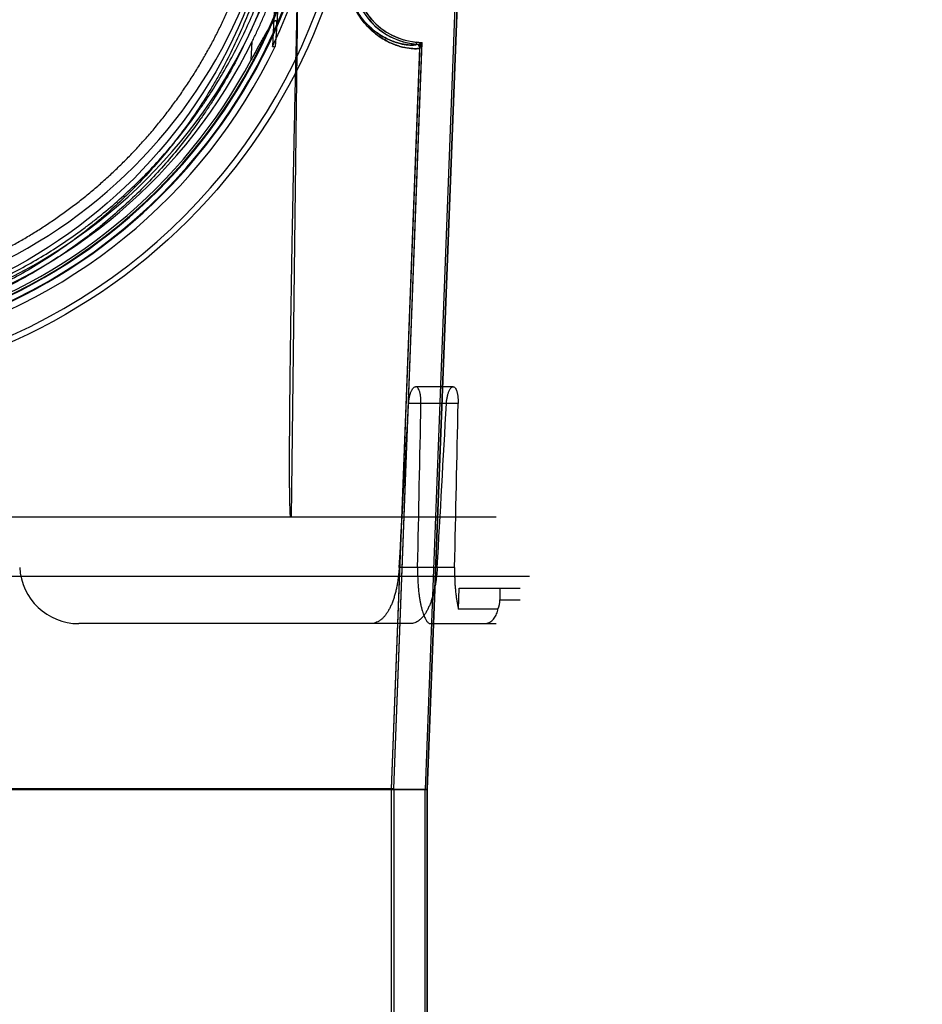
# Model space of a CAD drawing. Header units: millimetres. Extents: x 0 to 297, y 0 to 210.
# Tile 208 of 256: x 58.673 to 59.207, y 158.904 to 159.485. Entities that reach past the tile are written whole.
import ezdxf

# ---------------------------------------------------------------- set-up
doc = ezdxf.new("R2010")
doc.units = ezdxf.units.MM
doc.header["$LTSCALE"] = 16.335
doc.layers.get('0').update_dxf_attribs({"linetype": 'CONTINUOUS'})
for name, color, linetype in [('AXES_REF', 7, 'CONTINUOUS'), ('INTFCLR_1', 7, 'CONTINUOUS'), ('INTFCLR_144815', 7, 'CONTINUOUS'), ('INTFCLR_72935', 7, 'CONTINUOUS')]:
    doc.layers.add(name, color=color, linetype=linetype)

msp = doc.modelspace()

# ---------------------------------------------------------------- linework, layer by layer
at = {"color": 7, "linetype": 'Continuous'}
for radius in [6.78708, 6.7865, 6.74304]:
    msp.add_circle((57.46373, 154.71148), radius, dxfattribs=at)
msp.add_arc((57.46373, 154.71148), 6.72, 278.277129, 261.722871, dxfattribs=at)
at = {"layer": 'AXES_REF', "color": 9, "linetype": 'Continuous'}
msp.add_circle((57.46373, 154.71148), 6.19116, dxfattribs=at)
at = {"layer": 'INTFCLR_1', "color": 6, "linetype": 'Continuous'}
for p, q in [((58.94911, 159.98143), (58.91278, 159.03049)), ((58.95034, 159.98136), (58.91401, 159.03047)), ((58.89301, 159.03087), (58.90974, 159.46871)), ((58.89425, 159.03085), (58.91097, 159.46867)), ((58.14184, 159.03047), (58.91401, 159.03047)), ((58.16161, 159.03086), (58.89425, 159.03086)), ((58.89301, 158.63315), (58.89301, 159.03087)), ((58.89425, 159.03086), (58.89425, 158.63315)), ((58.91278, 157.16147), (58.91278, 159.03048)), ((58.91401, 157.16147), (58.91401, 159.03047))]:
    msp.add_line(p, q, dxfattribs=at)
at = {"layer": 'INTFCLR_1', "color": 9, "linetype": 'Continuous'}
for p, q in [((58.90783, 159.47088), (58.90793, 159.47211)), ((58.91097, 159.46867), (58.90974, 159.46871))]:
    msp.add_line(p, q, dxfattribs=at)
msp.add_circle((58.52793, 159.60448), 0.301, dxfattribs=at)
at = {"layer": 'INTFCLR_1', "color": 6, "linetype": 'Continuous'}
for centre, radius, start, end in [((58.91144, 159.51236), 0.04164, 177.81203, 265.01975), ((58.91144, 159.51236), 0.0404, 177.81203, 265.01975), ((58.90764, 159.46879), 0.0021, 357.808, 85.0163), ((58.90764, 159.46879), 0.00333, 357.808, 85.01708)]:
    msp.add_arc(centre, radius, start, end, dxfattribs=at)
at = {"layer": 'INTFCLR_1', "color": 9, "linetype": 'Continuous'}
for points, knots in [([(58.39731, 159.88259), (58.39956, 159.88369), (58.40412, 159.88583), (58.41336, 159.88991), (58.42989, 159.89646), (58.44943, 159.90253), (58.46694, 159.90651), (58.47586, 159.90818), (58.48101, 159.90903), (58.49392, 159.911), (58.51601, 159.91306), (58.54212, 159.91273), (58.559, 159.91118), (58.56679, 159.91021), (58.57198, 159.90949), (58.58603, 159.90726), (58.60856, 159.90216), (58.63038, 159.89481), (58.64328, 159.88952), (58.64792, 159.88752), (58.65479, 159.88445), (58.66924, 159.87743), (58.69042, 159.86516), (58.71014, 159.85101), (58.72217, 159.841), (58.72757, 159.83624), (58.73112, 159.83303), (58.74064, 159.82411), (58.75527, 159.80871), (58.77277, 159.78651), (58.7856, 159.76674), (58.79365, 159.75225), (58.79801, 159.74372), (58.8043, 159.73065), (58.81269, 159.71027), (58.8199, 159.68664), (58.82351, 159.67078), (58.82499, 159.66327), (58.82592, 159.65818), (58.82824, 159.64403), (58.83008, 159.62573), (58.83053, 159.6073), (58.8304, 159.59798), (58.83023, 159.59262), (58.82962, 159.57933), (58.82785, 159.56218), (58.82456, 159.54399), (58.82259, 159.53503), (58.82137, 159.52994), (58.81946, 159.52241), (58.81629, 159.51131), (58.80979, 159.49221), (58.80201, 159.47382), (58.79413, 159.4584), (58.78936, 159.44982), (58.78199, 159.43727), (58.76991, 159.41924), (58.75166, 159.39684), (58.73646, 159.38141), (58.72571, 159.37171), (58.71834, 159.36538), (58.705, 159.35473), (58.6847, 159.3408), (58.66739, 159.33128), (58.65845, 159.32692)], [0, 0, 0, 0, 0.007849, 0.015756, 0.031597, 0.063481, 0.079626, 0.08777, 0.091863, 0.095966, 0.128601, 0.161144, 0.1775, 0.181606, 0.185715, 0.19389, 0.226106, 0.257861, 0.265773, 0.269729, 0.273679, 0.289316, 0.319969, 0.350132, 0.365145, 0.368898, 0.372652, 0.380132, 0.4097, 0.43901, 0.468442, 0.483336, 0.490852, 0.498397, 0.528733, 0.55969, 0.575573, 0.5796, 0.583649, 0.591766, 0.624461, 0.641049, 0.649425, 0.653635, 0.657838, 0.691042, 0.707462, 0.715648, 0.719738, 0.723825, 0.739972, 0.755825, 0.786932, 0.802323, 0.810003, 0.817649, 0.847851, 0.877797, 0.907903, 0.915501, 0.923101, 0.938303, 0.968875, 1, 1, 1, 1]), ([(58.90974, 159.46871), (58.90974, 159.46861), (58.90939, 159.46843), (58.90835, 159.46826), (58.90662, 159.46821), (58.90442, 159.46835), (58.9021, 159.46866), (58.89937, 159.46923), (58.89685, 159.46996), (58.89463, 159.47075), (58.89212, 159.47178), (58.88874, 159.47347), (58.88447, 159.47622), (58.88084, 159.47926), (58.87788, 159.48231), (58.87556, 159.48509), (58.87372, 159.48773), (58.87228, 159.49011), (58.87083, 159.49283), (58.86952, 159.49581), (58.86856, 159.49862), (58.86804, 159.50037), (58.86756, 159.50222), (58.86716, 159.50414), (58.86685, 159.50613), (58.86647, 159.50927), (58.86638, 159.51194), (58.86646, 159.51407)], [0, 0, 0, 0, 0.004155, 0.013258, 0.048124, 0.074832, 0.107709, 0.147029, 0.19327, 0.219188, 0.246972, 0.308569, 0.37948, 0.462232, 0.509064, 0.559896, 0.615697, 0.64592, 0.677862, 0.746649, 0.784116, 0.803778, 0.823899, 0.865545, 0.887177, 0.909299, 1, 1, 1, 1]), ([(58.90783, 159.47088), (58.90782, 159.47079), (58.9075, 159.4706), (58.9065, 159.47043), (58.90487, 159.47036), (58.90277, 159.47049), (58.90058, 159.47077), (58.89799, 159.4713), (58.89559, 159.47199), (58.89348, 159.47274), (58.8911, 159.47372), (58.88789, 159.47533), (58.88383, 159.47794), (58.88038, 159.48084), (58.87756, 159.48374), (58.87536, 159.48639), (58.87361, 159.48892), (58.87224, 159.49119), (58.87086, 159.49378), (58.86961, 159.49664), (58.86855, 159.49974), (58.86784, 159.50232), (58.86737, 159.50459), (58.86708, 159.50649), (58.86671, 159.50949), (58.86663, 159.51204), (58.86671, 159.51407)], [0, 0, 0, 0, 0.004254, 0.013361, 0.048125, 0.074728, 0.107477, 0.146653, 0.19274, 0.218579, 0.246285, 0.307738, 0.378532, 0.461217, 0.508042, 0.558895, 0.614748, 0.645011, 0.677005, 0.745931, 0.783488, 0.823371, 0.865133, 0.88683, 0.909017, 1, 1, 1, 1])]:
    msp.add_open_spline(points, degree=3, knots=knots, dxfattribs=at)
at = {"layer": 'INTFCLR_144815', "color": 9, "linetype": 'Continuous'}
for p, q in [((58.83851, 159.58542), (58.83365, 159.19148)), ((58.82667, 159.51237), (58.82513, 159.48232)), ((58.81006, 159.46172), (58.81061, 159.4725)), ((58.92948, 159.26848), (58.90721, 159.26848)), ((58.93234, 159.25853), (58.90309, 159.25853)), ((58.93029, 159.16165), (58.89752, 159.16165)), ((58.95702, 159.14248), (58.96893, 159.14248)), ((58.90394, 159.12848), (58.88049, 159.12848)), ((58.91596, 159.12848), (58.95493, 159.12848))]:
    msp.add_line(p, q, dxfattribs=at)
at = {"layer": 'INTFCLR_144815', "color": 6, "linetype": 'Continuous'}
for p, q in [((58.82476, 159.51204), (58.82259, 159.46958)), ((58.82513, 159.48234), (58.82421, 159.46958)), ((58.82259, 159.46958), (58.82367, 159.46958)), ((58.95482, 159.19148), (58.10104, 159.19148)), ((58.08125, 159.15648), (58.97461, 159.15648)), ((58.93259, 159.1371), (58.93304, 159.14948)), ((58.93304, 159.14948), (58.96893, 159.14948)), ((58.95702, 159.14948), (58.95702, 159.14248)), ((58.95591, 159.1371), (58.93259, 159.1371)), ((58.88049, 159.12848), (58.70814, 159.12848))]:
    msp.add_line(p, q, dxfattribs=at)
at = {"layer": 'INTFCLR_144815', "color": 9, "linetype": 'Continuous'}
msp.add_circle((58.52793, 159.61148), 0.34617, dxfattribs=at)
for centre, radius, start, end in [((58.52793, 159.61142), 0.34267, 179.98979, 0.01021), ((58.52793, 159.61164), 0.32462, 180.02823, 359.97177), ((58.52793, 159.61144), 0.32413, 179.99334, 0.00666), ((58.52793, 159.61158), 0.32112, 180.01764, 359.98236), ((58.52793, 159.61138), 0.32063, 179.98235, 0.01765)]:
    msp.add_arc(centre, radius, start, end, dxfattribs=at)
at = {"layer": 'INTFCLR_144815', "color": 6, "linetype": 'Continuous'}
for centre, radius, start, end in [((58.52793, 159.61148), 0.3115, 180.05101, 359.94899), ((58.52793, 159.61148), 0.301, 180, 360), ((58.52793, 159.61148), 0.32705, 334.28664, 348.71221), ((58.52793, 159.61148), 0.315, 287.00631, 333.81868), ((58.52793, 159.61148), 0.32851, 283.75857, 334.40832), ((58.52793, 159.61148), 0.31941, 286.76425, 332.03934), ((58.70814, 159.16348), 0.035, 183, 270), ((58.94334, 159.14248), 0.01368, 336.8007, 359.97419)]:
    msp.add_arc(centre, radius, start, end, dxfattribs=at)
for centre, major_axis, start_param, end_param in [((58.52793, 173.22762), (0, 16.94993), -2.549643, -2.539476), ((58.52793, 164.33922), (0, 11.02734), -2.059545, -2.04962), ((58.52793, 173.70812), (0, 17.67105), -2.537787, -2.528198), ((58.52793, 164.81972), (0, 11.74846), -2.073277, -2.063892)]:
    msp.add_ellipse(centre, major_axis=major_axis, ratio=0.039078, start_param=start_param, end_param=end_param, dxfattribs=at)
for points, knots in [([(58.52793, 159.31583), (58.53027, 159.31583), (58.53497, 159.31589), (58.54202, 159.31614), (58.54906, 159.31657), (58.5561, 159.31716), (58.56314, 159.31793), (58.57018, 159.31887), (58.57722, 159.31999), (58.58425, 159.32128), (58.59128, 159.32275), (58.5983, 159.3244), (58.60532, 159.32623), (58.61233, 159.32825), (58.61932, 159.33045), (58.62631, 159.33285), (58.63327, 159.33543), (58.64022, 159.33822), (58.64714, 159.3412), (58.65404, 159.34439), (58.66091, 159.34778), (58.66773, 159.35137), (58.67452, 159.35518), (58.68125, 159.3592), (58.68793, 159.36343), (58.69454, 159.36787), (58.70107, 159.37253), (58.70752, 159.3774), (58.71388, 159.38247), (58.72013, 159.38776), (58.72626, 159.39324), (58.73226, 159.39892), (58.73811, 159.40478), (58.74381, 159.41081), (58.74934, 159.41701), (58.75469, 159.42336), (58.75985, 159.42983), (58.7648, 159.43643), (58.76954, 159.44313), (58.77407, 159.4499), (58.77837, 159.45674), (58.78245, 159.46363), (58.78629, 159.47055), (58.78991, 159.47749), (58.79329, 159.48442), (58.79645, 159.49134), (58.7994, 159.49824), (58.80213, 159.50512), (58.80465, 159.51196), (58.80698, 159.51878), (58.80912, 159.52557), (58.81107, 159.53232), (58.81284, 159.53904), (58.81444, 159.54573), (58.81587, 159.55239), (58.81714, 159.55902), (58.81824, 159.56563), (58.8192, 159.57221), (58.82, 159.57877), (58.82065, 159.58532), (58.82116, 159.59186), (58.82153, 159.5984), (58.82175, 159.60494), (58.8218, 159.6093), (58.8218, 159.61148)], [0, 0, 0, 0, 0.015212, 0.030431, 0.045667, 0.060928, 0.076222, 0.091556, 0.10694, 0.12238, 0.137885, 0.153462, 0.16912, 0.184865, 0.200705, 0.216645, 0.232694, 0.248855, 0.265137, 0.281542, 0.298076, 0.314741, 0.33154, 0.348474, 0.365542, 0.382744, 0.400075, 0.41753, 0.4351, 0.452774, 0.470541, 0.488383, 0.506283, 0.524217, 0.542164, 0.560097, 0.577989, 0.595814, 0.613542, 0.631149, 0.648609, 0.665902, 0.683005, 0.699898, 0.716561, 0.732992, 0.74919, 0.765164, 0.780921, 0.796475, 0.811835, 0.827015, 0.842026, 0.85688, 0.871586, 0.88616, 0.900615, 0.914969, 0.929241, 0.943448, 0.957609, 0.971743, 0.985867, 1, 1, 1, 1]), ([(58.81061, 159.4725), (58.81108, 159.47346), (58.81204, 159.47544), (58.81347, 159.47847), (58.8149, 159.48159), (58.81631, 159.48477), (58.81767, 159.48794), (58.81895, 159.49103), (58.82013, 159.49395), (58.82118, 159.49663), (58.82208, 159.49899), (58.82284, 159.50104), (58.82349, 159.50282), (58.82403, 159.50435), (58.8245, 159.50568), (58.82499, 159.5071), (58.82543, 159.50849), (58.82601, 159.51003), (58.82609, 159.51096), (58.82706, 159.51244), (58.82667, 159.51237)], [0, 0, 0, 0, 0.075027, 0.153189, 0.233499, 0.314734, 0.395379, 0.473762, 0.548069, 0.615423, 0.67389, 0.724365, 0.767946, 0.805578, 0.838058, 0.865996, 0.910296, 0.942103, 0.972431, 1, 1, 1, 1]), ([(58.83327, 159.19148), (58.83324, 159.19184), (58.83318, 159.19261), (58.83311, 159.19383), (58.83305, 159.19518), (58.83299, 159.19667), (58.83295, 159.1983), (58.8329, 159.20008), (58.83286, 159.20203), (58.83283, 159.20415), (58.8328, 159.20647), (58.83277, 159.20899), (58.83275, 159.21173), (58.83274, 159.21471), (58.83273, 159.21795), (58.83272, 159.22147), (58.83272, 159.22529), (58.83273, 159.22944), (58.83275, 159.23395), (58.83277, 159.23884), (58.8328, 159.24416), (58.83284, 159.24995), (58.8329, 159.25623), (58.83296, 159.26306), (58.83304, 159.27048), (58.83313, 159.27856), (58.83324, 159.28735), (58.83337, 159.29691), (58.83352, 159.30733), (58.83369, 159.31867), (58.83389, 159.33104), (58.83412, 159.34453), (58.83438, 159.35926), (58.83468, 159.37534), (58.83502, 159.39292), (58.83541, 159.41215), (58.83586, 159.4332), (58.83637, 159.45627), (58.83696, 159.48157), (58.83738, 159.49922), (58.83761, 159.50846)], [0, 0, 0, 0, 0.003464, 0.007315, 0.01157, 0.016251, 0.021384, 0.026997, 0.033127, 0.039813, 0.047097, 0.055027, 0.063654, 0.073034, 0.083227, 0.094299, 0.106326, 0.119389, 0.133577, 0.14899, 0.165735, 0.183928, 0.203697, 0.22518, 0.248542, 0.273959, 0.301612, 0.331704, 0.364474, 0.400178, 0.439092, 0.481537, 0.527863, 0.57846, 0.633761, 0.694248, 0.760453, 0.832985, 0.912555, 1, 1, 1, 1]), ([(58.82513, 159.48232), (58.82516, 159.48274), (58.82518, 159.48347), (58.825, 159.48503), (58.8235, 159.48449), (58.82272, 159.48346), (58.82174, 159.48223), (58.82072, 159.4807), (58.81978, 159.47921), (58.81889, 159.47773), (58.81808, 159.47635), (58.81718, 159.47478), (58.81618, 159.47302), (58.81509, 159.47105), (58.81392, 159.46891), (58.81267, 159.46661), (58.81138, 159.4642), (58.8105, 159.46255), (58.81006, 159.46172)], [0, 0, 0, 0, 0.042092, 0.08093, 0.117151, 0.160653, 0.216377, 0.270931, 0.344919, 0.390863, 0.443612, 0.503581, 0.570995, 0.64567, 0.726992, 0.81421, 0.905847, 1, 1, 1, 1]), ([(58.90309, 159.25853), (58.90311, 159.25888), (58.90316, 159.25959), (58.90328, 159.26063), (58.90344, 159.26165), (58.90363, 159.26264), (58.90387, 159.26358), (58.90413, 159.26447), (58.90442, 159.2653), (58.90474, 159.26605), (58.90517, 159.26687), (58.9057, 159.26765), (58.9064, 159.26829), (58.90695, 159.26848), (58.90721, 159.26848)], [0, 0, 0, 0, 0.094221, 0.186748, 0.278119, 0.366985, 0.452625, 0.534523, 0.612136, 0.684374, 0.749657, 0.855607, 0.931751, 1, 1, 1, 1]), ([(58.91039, 159.25853), (58.9104, 159.2589), (58.9104, 159.25963), (58.91037, 159.26072), (58.9103, 159.26177), (58.9102, 159.26279), (58.91006, 159.26375), (58.90988, 159.26465), (58.90967, 159.26548), (58.90936, 159.26643), (58.90892, 159.26739), (58.90824, 159.26824), (58.90762, 159.26848), (58.90734, 159.26848)], [0, 0, 0, 0, 0.100483, 0.199402, 0.295858, 0.388738, 0.477335, 0.560912, 0.638681, 0.710211, 0.83191, 0.925601, 1, 1, 1, 1]), ([(58.92544, 159.25853), (58.92546, 159.25889), (58.92552, 159.2596), (58.92563, 159.26065), (58.92578, 159.26168), (58.92597, 159.26267), (58.9262, 159.26362), (58.92645, 159.26451), (58.92673, 159.26534), (58.92704, 159.26609), (58.92744, 159.26689), (58.92793, 159.26765), (58.92858, 159.26828), (58.9291, 159.26848), (58.92935, 159.26848)], [0, 0, 0, 0, 0.096082, 0.190397, 0.283373, 0.373658, 0.460455, 0.543202, 0.621279, 0.693627, 0.758701, 0.8608, 0.933307, 1, 1, 1, 1]), ([(58.92948, 159.26848), (58.92974, 159.26848), (58.93033, 159.26823), (58.93096, 159.26739), (58.93138, 159.26643), (58.93167, 159.26548), (58.93187, 159.26465), (58.93203, 159.26375), (58.93217, 159.26278), (58.93226, 159.26176), (58.93233, 159.26071), (58.93236, 159.25963), (58.93235, 159.2589), (58.93234, 159.25853)], [0, 0, 0, 0, 0.071007, 0.162974, 0.284549, 0.356475, 0.434855, 0.519186, 0.608646, 0.702407, 0.799593, 0.899076, 1, 1, 1, 1]), ([(58.89752, 159.16165), (58.89747, 159.16075), (58.89734, 159.15898), (58.89706, 159.15633), (58.89671, 159.15372), (58.89627, 159.15117), (58.89576, 159.14867), (58.89516, 159.14626), (58.89449, 159.14394), (58.89374, 159.14173), (58.89291, 159.13964), (58.89199, 159.13769), (58.89101, 159.13588), (58.88994, 159.13424), (58.88879, 159.13277), (58.88757, 159.13149), (58.88628, 159.13042), (58.88491, 159.12957), (58.88349, 159.12894), (58.88201, 159.12856), (58.881, 159.12848), (58.88049, 159.12848)], [0, 0, 0, 0, 0.06661, 0.132711, 0.19824, 0.262977, 0.326101, 0.387982, 0.44796, 0.505979, 0.562102, 0.615508, 0.666833, 0.71539, 0.761566, 0.805358, 0.846867, 0.886652, 0.924856, 0.962476, 1, 1, 1, 1]), ([(58.92001, 159.16165), (58.91996, 159.16074), (58.91983, 159.15893), (58.91956, 159.15624), (58.91921, 159.1536), (58.91879, 159.15102), (58.91829, 159.14852), (58.91772, 159.1461), (58.91707, 159.14377), (58.91635, 159.14157), (58.91557, 159.13951), (58.91471, 159.13758), (58.91377, 159.13579), (58.91276, 159.13416), (58.91169, 159.13271), (58.91054, 159.13145), (58.90932, 159.13039), (58.90804, 159.12954), (58.90671, 159.12893), (58.90534, 159.12856), (58.90441, 159.12848), (58.90394, 159.12848)], [0, 0, 0, 0, 0.068908, 0.137058, 0.204518, 0.27085, 0.334779, 0.397616, 0.459127, 0.517438, 0.572505, 0.625918, 0.677609, 0.725149, 0.770874, 0.813793, 0.854336, 0.8929, 0.929663, 0.964746, 1, 1, 1, 1]), ([(58.9084, 159.16165), (58.90839, 159.16074), (58.90837, 159.15895), (58.90841, 159.15628), (58.90851, 159.15365), (58.90867, 159.15109), (58.90888, 159.14861), (58.90915, 159.1462), (58.90948, 159.14389), (58.90985, 159.14169), (58.91027, 159.13961), (58.91072, 159.13767), (58.91122, 159.13589), (58.91174, 159.13428), (58.91226, 159.13289), (58.91277, 159.13176), (58.91323, 159.13088), (58.91369, 159.13015), (58.91417, 159.12951), (58.91485, 159.12882), (58.91553, 159.12848), (58.91596, 159.12848)], [0, 0, 0, 0, 0.077195, 0.153047, 0.227861, 0.301089, 0.371822, 0.440763, 0.507237, 0.570862, 0.631449, 0.688253, 0.740695, 0.789181, 0.832214, 0.867131, 0.894636, 0.917692, 0.940562, 0.962679, 1, 1, 1, 1]), ([(58.93029, 159.16165), (58.93027, 159.16072), (58.93025, 159.15889), (58.93028, 159.15615), (58.93038, 159.15346), (58.93053, 159.15082), (58.93075, 159.14826), (58.93101, 159.1458), (58.93133, 159.14343), (58.9317, 159.14119), (58.93212, 159.13909), (58.93243, 159.13774), (58.93259, 159.1371)], [0, 0, 0, 0, 0.111971, 0.222747, 0.331945, 0.438969, 0.542937, 0.643665, 0.740168, 0.832078, 0.91891, 1, 1, 1, 1]), ([(58.9476, 159.12848), (58.94795, 159.12848), (58.94862, 159.12853), (58.94964, 159.12875), (58.95067, 159.12913), (58.95175, 159.12975), (58.9528, 159.1306), (58.95374, 159.13166), (58.95453, 159.13287), (58.95516, 159.1342), (58.95563, 159.13562), (58.95584, 159.1366), (58.95591, 159.1371)], [0, 0, 0, 0, 0.081313, 0.15473, 0.237219, 0.333868, 0.438394, 0.546741, 0.658619, 0.770417, 0.88402, 1, 1, 1, 1])]:
    msp.add_open_spline(points, degree=3, knots=knots, dxfattribs=at)
at = {"layer": 'INTFCLR_144815', "color": 9, "linetype": 'Continuous'}
for points, knots in [([(58.83834, 159.60472), (58.83812, 159.59469), (58.83674, 159.57477), (58.83195, 159.54532), (58.82639, 159.52376), (58.82188, 159.50968), (58.81869, 159.50045), (58.81263, 159.48469), (58.80255, 159.46294), (58.79181, 159.44432), (58.784, 159.43241), (58.77866, 159.42462), (58.76891, 159.41142), (58.75379, 159.39354), (58.73712, 159.37707), (58.72469, 159.36634), (58.71734, 159.36042), (58.70614, 159.35181), (58.68859, 159.33985), (58.66373, 159.32605), (58.64186, 159.31644), (58.62598, 159.31075), (58.61667, 159.3078), (58.60256, 159.30368), (58.58095, 159.29877), (58.56139, 159.29628), (58.55153, 159.29552)], [0, 0, 0, 0, 0.065113, 0.129395, 0.193439, 0.209443, 0.225338, 0.256842, 0.319031, 0.380741, 0.396155, 0.411501, 0.442018, 0.50265, 0.563324, 0.593891, 0.609235, 0.624547, 0.685602, 0.746842, 0.808889, 0.840435, 0.856339, 0.872234, 0.935843, 1, 1, 1, 1]), ([(58.55137, 159.30225), (58.56115, 159.303), (58.58057, 159.30543), (58.60204, 159.31024), (58.61606, 159.31426), (58.62529, 159.31715), (58.64106, 159.32271), (58.66277, 159.33211), (58.68745, 159.34561), (58.70488, 159.35731), (58.71601, 159.36573), (58.7233, 159.37152), (58.73563, 159.38201), (58.75217, 159.39811), (58.76719, 159.4156), (58.77686, 159.42852), (58.78217, 159.43613), (58.7899, 159.44778), (58.80056, 159.46598), (58.81057, 159.48725), (58.81657, 159.50267), (58.81974, 159.5117), (58.82421, 159.52546), (58.82972, 159.54655), (58.83446, 159.57535), (58.83582, 159.59483), (58.83604, 159.60463)], [0, 0, 0, 0, 0.064671, 0.128756, 0.144762, 0.160775, 0.192524, 0.254924, 0.31644, 0.377694, 0.393042, 0.408418, 0.439031, 0.499732, 0.560307, 0.590764, 0.606072, 0.621444, 0.682935, 0.744836, 0.776171, 0.791975, 0.807884, 0.871519, 0.935357, 1, 1, 1, 1])]:
    msp.add_open_spline(points, degree=3, knots=knots, dxfattribs=at)
at = {"layer": 'INTFCLR_72935', "color": 6, "linetype": 'Continuous'}
for p, q in [((58.94911, 159.9814), (58.91278, 159.03048)), ((58.91401, 159.03047), (58.95034, 159.98136)), ((58.89425, 159.03086), (58.9111, 159.47196)), ((58.89301, 159.03087), (58.90982, 159.47076)), ((58.91401, 159.03047), (58.14184, 159.03047)), ((58.89425, 159.03086), (58.16161, 159.03086)), ((58.89301, 158.6311), (58.89301, 159.03087)), ((58.89425, 159.03085), (58.89425, 158.62985)), ((58.91278, 157.16147), (58.91278, 159.03049)), ((58.91401, 159.03047), (58.91401, 157.16147))]:
    msp.add_line(p, q, dxfattribs=at)
for centre, radius, start, end in [((58.91144, 159.51236), 0.04164, 177.81203, 267.76989), ((58.91144, 159.51236), 0.0404, 177.81203, 269.51924), ((58.83158, 159.55529), 0.11518, 312.78768, 313.66234)]:
    msp.add_arc(centre, radius, start, end, dxfattribs=at)
at = {"layer": 'INTFCLR_72935', "color": 9, "linetype": 'Continuous'}
for points, knots in [([(58.86646, 159.51407), (58.86642, 159.51299), (58.86641, 159.51085), (58.86663, 159.50769), (58.86705, 159.50467), (58.86765, 159.5018), (58.86839, 159.4991), (58.8695, 159.49585), (58.87109, 159.49222), (58.87294, 159.48895), (58.87448, 159.48664), (58.87597, 159.4846), (58.87751, 159.48274), (58.87909, 159.48106), (58.88125, 159.47892), (58.88445, 159.47624), (58.88871, 159.47349), (58.8921, 159.47179), (58.89461, 159.47076), (58.89683, 159.46996), (58.90011, 159.46901), (58.90352, 159.46842), (58.90664, 159.46821), (58.90837, 159.46826), (58.9094, 159.46843), (58.90974, 159.46862), (58.90974, 159.46871)], [0, 0, 0, 0, 0.046066, 0.090798, 0.134256, 0.175861, 0.215291, 0.252851, 0.32155, 0.383347, 0.412138, 0.439504, 0.490591, 0.514547, 0.537474, 0.620011, 0.690973, 0.752744, 0.780609, 0.806521, 0.852875, 0.925509, 0.952243, 0.986908, 0.995899, 1, 1, 1, 1]), ([(58.86667, 159.51236), (58.86668, 159.5119), (58.8667, 159.51043), (58.86687, 159.50798), (58.86727, 159.50509), (58.86784, 159.50235), (58.86854, 159.49977), (58.8696, 159.49667), (58.87111, 159.49321), (58.87287, 159.49009), (58.87433, 159.48788), (58.87575, 159.48593), (58.87721, 159.48416), (58.87871, 159.48255), (58.88077, 159.48051), (58.8838, 159.47796), (58.88786, 159.47534), (58.89108, 159.47373), (58.89347, 159.47275), (58.89557, 159.47199), (58.89869, 159.4711), (58.90192, 159.47054), (58.90489, 159.47036), (58.90652, 159.47043), (58.90751, 159.4706), (58.90782, 159.47079), (58.90783, 159.47088)], [0, 0, 0, 0, 0.021343, 0.067382, 0.112106, 0.154919, 0.195476, 0.234118, 0.304736, 0.368235, 0.397813, 0.425919, 0.478352, 0.50294, 0.526458, 0.611079, 0.683772, 0.74702, 0.775523, 0.802019, 0.849428, 0.923672, 0.950995, 0.98646, 0.99569, 1, 1, 1, 1])]:
    msp.add_open_spline(points, degree=3, knots=knots, dxfattribs=at)
at = {"layer": 'INTFCLR_72935', "color": 6, "linetype": 'Continuous'}
msp.add_open_spline([(58.90783, 159.47088), (58.90834, 159.47084), (58.90938, 159.47033), (58.90976, 159.46924), (58.90974, 159.46871)], degree=3, knots=[0, 0, 0, 0, 0.495589, 1, 1, 1, 1], dxfattribs=at)

doc.saveas('drawing.dxf')
